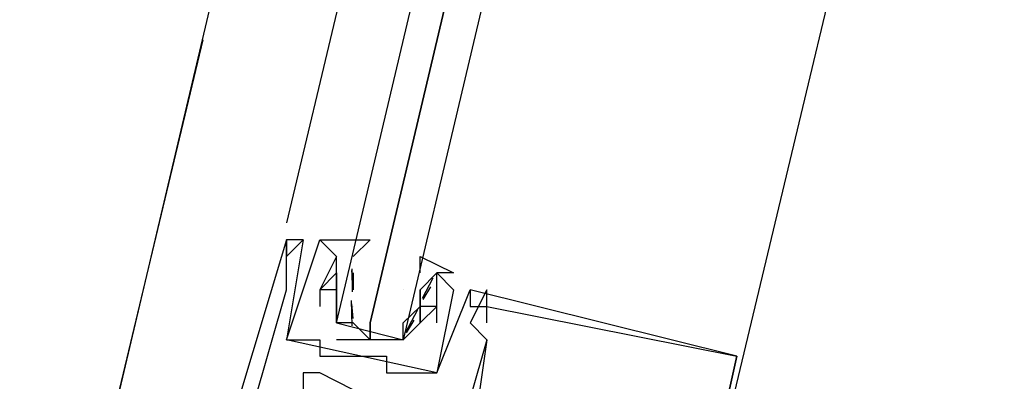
# Model space of a CAD drawing. Header units: feet. Extents: x -79 to 198, y -22 to 181.
# Tile 34 of 256: x 86.547 to 87.334, y 15.851 to 16.14. Entities that reach past the tile are written whole.
import ezdxf

# ---------------------------------------------------------------- set-up
doc = ezdxf.new("R2010")
doc.units = ezdxf.units.FT
doc.layers.add('A-LINEA', color=7, linetype='CONTINUOUS')

msp = doc.modelspace()

# ---------------------------------------------------------------- linework, layer by layer
at = {"layer": 'A-LINEA'}
for p, q in [((86.6267, 15.8444), (88.3467, 23.1378)), ((87.1467, 17.6044), (86.76, 15.9778)), ((86.5467, 15.5111), (86.6933, 16.1244)), ((86.76, 15.9644), (86.76, 15.9644)), ((86.76, 15.9644), (86.76, 15.9644)), ((86.76, 15.9644), (86.76, 15.9644)), ((86.76, 15.9644), (86.76, 15.9644)), ((86.76, 15.9644), (86.76, 15.9644)), ((86.76, 15.9644), (86.76, 15.9644)), ((86.7733, 15.9644), (86.7733, 15.9644)), ((86.7733, 15.9644), (86.7733, 15.9644)), ((86.7733, 15.9644), (86.7733, 15.9644)), ((86.7733, 15.9644), (86.7733, 15.9644)), ((86.7733, 15.9644), (86.7733, 15.9644)), ((86.8, 15.9511), (86.7867, 15.9644)), ((86.7867, 15.9644), (86.7867, 15.9644)), ((86.7867, 15.9644), (86.7867, 15.9644)), ((86.8, 15.9511), (86.7867, 15.9644)), ((86.7867, 15.9644), (86.7867, 15.9644)), ((86.7867, 15.9644), (86.7867, 15.9644)), ((86.76, 15.9511), (86.76, 15.9511)), ((86.76, 15.9511), (86.76, 15.9511)), ((86.76, 15.9511), (86.76, 15.9511)), ((86.8, 15.9511), (86.8, 15.9511)), ((86.8, 15.9511), (86.8, 15.9511)), ((86.8, 15.9511), (86.8, 15.9511)), ((86.8, 15.9511), (86.8, 15.9511)), ((86.76, 15.9378), (86.76, 15.9378)), ((86.76, 15.9378), (86.76, 15.9378)), ((86.76, 15.9378), (86.76, 15.9378)), ((86.8, 15.9378), (86.8, 15.9378)), ((86.8, 15.9378), (86.8, 15.9378)), ((86.8, 15.9378), (86.8, 15.9378)), ((86.8, 15.9378), (86.8, 15.9378)), ((86.8132, 15.928), (86.8122, 15.9399)), ((86.8126, 15.9227), (86.8123, 15.941)), ((86.8133, 15.9378), (86.8133, 15.9378)), ((86.8133, 15.9378), (86.8133, 15.9244)), ((86.8133, 15.9378), (86.8133, 15.9378)), ((86.8933, 15.9378), (86.88, 15.9378)), ((86.88, 15.9378), (86.88, 15.9378)), ((86.88, 15.9378), (86.88, 15.9378)), ((86.8933, 15.9378), (86.88, 15.9378)), ((86.88, 15.9378), (86.88, 15.9378)), ((86.88, 15.9378), (86.88, 15.9378)), ((86.8933, 15.9378), (86.8933, 15.9378)), ((86.8933, 15.9378), (86.8933, 15.9378)), ((86.8769, 15.9337), (86.8685, 15.9174)), ((86.76, 15.9244), (86.76, 15.9244)), ((86.76, 15.9244), (86.76, 15.9244)), ((86.76, 15.9244), (86.76, 15.9244)), ((86.7867, 15.9244), (86.7867, 15.9244)), ((86.7867, 15.9244), (86.7867, 15.9244)), ((86.7867, 15.9244), (86.7867, 15.9244)), ((86.7867, 15.9244), (86.7867, 15.9244)), ((86.7867, 15.9244), (86.7867, 15.9244)), ((86.7867, 15.9244), (86.7867, 15.9244)), ((86.8, 15.9244), (86.8, 15.9244)), ((86.8, 15.9244), (86.8, 15.9244)), ((86.8, 15.9244), (86.8, 15.9244)), ((86.8, 15.9244), (86.8, 15.9244)), ((86.8133, 15.9244), (86.8133, 15.9244)), ((86.8533, 15.9244), (86.8533, 15.9244)), ((86.8667, 15.9244), (86.8667, 15.9244)), ((86.8667, 15.9111), (86.8667, 15.9244)), ((86.8667, 15.9244), (86.8667, 15.9244)), ((86.8751, 15.9267), (86.8689, 15.9165)), ((86.8933, 15.9244), (86.8933, 15.9244)), ((86.8933, 15.9244), (86.8933, 15.9244)), ((86.8933, 15.9244), (86.8933, 15.9244)), ((86.8933, 15.9244), (86.8933, 15.9244)), ((86.9067, 15.9244), (86.9067, 15.9244)), ((86.9067, 15.9244), (86.9067, 15.9244)), ((86.9067, 15.9244), (86.9067, 15.9244)), ((86.9067, 15.9244), (86.9067, 15.9244)), ((86.9067, 15.9244), (86.9067, 15.9244)), ((86.92, 15.9244), (86.92, 15.9244)), ((86.92, 15.9244), (86.92, 15.9244)), ((86.92, 15.9244), (86.92, 15.9244)), ((86.8125, 15.8956), (86.8119, 15.9159)), ((86.8132, 15.9013), (86.8122, 15.9132)), ((86.7867, 15.9111), (86.7867, 15.9111)), ((86.7867, 15.9111), (86.7867, 15.9111)), ((86.8133, 15.9111), (86.8133, 15.9111)), ((86.8647, 15.9083), (86.855, 15.8903)), ((86.8667, 15.9111), (86.8667, 15.9111)), ((86.8667, 15.9111), (86.8667, 15.9111)), ((86.8667, 15.9111), (86.8667, 15.9111)), ((86.8667, 15.9111), (86.8667, 15.9111)), ((86.88, 15.9111), (86.88, 15.9111)), ((86.88, 15.9111), (86.88, 15.9111)), ((86.9067, 15.9111), (86.9067, 15.9111)), ((86.9067, 15.9111), (86.9067, 15.9111)), ((86.9067, 15.9111), (86.9067, 15.9111)), ((86.92, 15.9111), (86.92, 15.9111)), ((86.92, 15.9111), (86.92, 15.9111)), ((86.92, 15.9111), (86.92, 15.9111)), ((86.92, 15.9111), (86.92, 15.9111)), ((86.92, 15.9111), (86.92, 15.9111)), ((86.92, 15.9111), (86.92, 15.9111)), ((86.8533, 15.8978), (86.8533, 15.8978)), ((86.8618, 15.9), (86.8556, 15.8898)), ((86.8667, 15.8978), (86.8667, 15.8978)), ((86.8667, 15.8978), (86.8667, 15.8978)), ((86.8667, 15.8978), (86.8667, 15.8978)), ((86.8667, 15.8978), (86.8667, 15.8978)), ((86.88, 15.8978), (86.88, 15.8978)), ((86.88, 15.8978), (86.88, 15.8978)), ((86.9067, 15.8978), (86.9067, 15.8978)), ((86.9067, 15.8978), (86.9067, 15.8978)), ((86.9067, 15.8978), (86.9067, 15.8978)), ((86.92, 15.8978), (86.92, 15.8978)), ((86.92, 15.8978), (86.92, 15.8978)), ((86.92, 15.8978), (86.92, 15.8978)), ((86.76, 15.8844), (86.76, 15.8844)), ((86.76, 15.8844), (86.76, 15.8844)), ((86.76, 15.8844), (86.76, 15.8844)), ((86.76, 15.8844), (86.76, 15.8844)), ((86.7733, 15.8844), (86.7733, 15.8844)), ((86.7733, 15.8844), (86.7733, 15.8844)), ((86.7867, 15.8844), (86.7867, 15.8844)), ((86.7867, 15.8844), (86.7867, 15.8844)), ((86.8267, 15.8844), (86.8267, 15.8844)), ((86.92, 15.8844), (86.92, 15.8844)), ((86.92, 15.8844), (86.92, 15.8844)), ((86.92, 15.8844), (86.92, 15.8844)), ((86.92, 15.8844), (86.92, 15.8844)), ((86.92, 15.8844), (86.92, 15.8844)), ((86.92, 15.8844), (86.92, 15.8844)), ((86.7867, 15.8711), (86.7867, 15.8711)), ((86.7867, 15.8711), (86.7867, 15.8711)), ((86.8, 15.8711), (86.8, 15.8711)), ((86.8, 15.8711), (86.8, 15.8711)), ((86.84, 15.8711), (86.84, 15.8711)), ((86.84, 15.8711), (86.84, 15.8711)), ((87.12, 15.8711), (87.12, 15.8711)), ((87.12, 15.8711), (87.12, 15.8711)), ((87.12, 15.8711), (87.12, 15.8711)), ((87.12, 15.8711), (87.12, 15.8711)), ((87.12, 15.8711), (87.12, 15.8711)), ((87.12, 15.8711), (87.12, 15.8711)), ((86.7733, 15.8578), (86.7733, 15.8578)), ((86.7733, 15.8578), (86.7733, 15.8578)), ((86.7733, 15.8578), (86.7733, 15.8578)), ((86.7867, 15.8578), (86.7867, 15.8578)), ((86.7867, 15.8578), (86.7867, 15.8578)), ((86.7867, 15.8578), (86.7867, 15.8578)), ((86.84, 15.8578), (86.84, 15.8578)), ((86.84, 15.8578), (86.84, 15.8578)), ((86.8667, 15.8578), (86.8667, 15.8578)), ((86.8667, 15.8578), (86.8667, 15.8578)), ((86.88, 15.8578), (86.88, 15.8578)), ((86.88, 15.8578), (86.88, 15.8578))]:
    msp.add_line(p, q, dxfattribs=at)
for points in [[(87.0933, 15.7378), (87.52, 17.5244), (87.9067, 19.1911)], [(87.2533, 17.5778), (86.8533, 15.8844), (86.84, 15.8844), (86.8267, 15.8844), (86.8267, 15.8978), (87.2267, 17.5911), (86.8267, 15.8978), (86.8267, 15.8844), (86.8133, 15.8978), (86.8, 15.8978), (87.2, 17.5911)], [(86.76, 15.8311), (86.7333, 15.8311), (86.76, 15.9244), (86.76, 15.9378), (86.76, 15.9644), (86.76, 15.9511), (86.7733, 15.9644), (86.76, 15.9644), (86.72, 15.8311)], [(86.76, 15.8311), (86.7333, 15.8311), (86.76, 15.9244), (86.76, 15.9378), (86.76, 15.9644), (86.76, 15.9511), (86.7733, 15.9644), (86.76, 15.9644), (86.72, 15.8311)], [(86.76, 15.8311), (86.7333, 15.8311), (86.76, 15.9244), (86.76, 15.9378), (86.76, 15.9644), (86.76, 15.9511), (86.7733, 15.9644), (86.76, 15.9644), (86.72, 15.8311)], [(86.88, 15.8578), (86.76, 15.8844), (86.7867, 15.9644), (86.8, 15.9511), (86.7867, 15.9244), (86.7867, 15.9111)], [(86.7733, 15.9644), (86.76, 15.8844), (86.7733, 15.8844), (86.7867, 15.8844), (86.7867, 15.8711), (86.8, 15.8711), (86.84, 15.8711), (86.84, 15.8578), (86.8667, 15.8578), (86.88, 15.8578), (86.9067, 15.9244)], [(86.88, 15.8578), (86.76, 15.8844), (86.7867, 15.9644), (86.8, 15.9511), (86.7867, 15.9244), (86.7867, 15.9111)], [(86.7733, 15.9644), (86.76, 15.8844), (86.7733, 15.8844), (86.7867, 15.8844), (86.7867, 15.8711), (86.8, 15.8711), (86.84, 15.8711), (86.84, 15.8578), (86.8667, 15.8578), (86.88, 15.8578), (86.9067, 15.9244)], [(86.8, 15.8978), (86.8, 15.9111), (86.8, 15.9244), (86.8, 15.9511), (86.7867, 15.9644), (86.8267, 15.9644), (86.8133, 15.9511)], [(86.8667, 15.9378), (86.8667, 15.9511), (86.8933, 15.9378), (86.88, 15.9378), (86.8667, 15.9244), (86.8667, 15.9111), (86.8667, 15.8978), (86.8533, 15.8844), (86.8, 15.8844)], [(86.8, 15.9244), (86.7867, 15.9244), (86.8, 15.9378), (86.8, 15.9244), (86.8, 15.9378)], [(86.8, 15.9244), (86.7867, 15.9244), (86.8, 15.9378), (86.8, 15.9244), (86.8, 15.9378)], [(86.88, 15.8978), (86.88, 15.9378), (86.8933, 15.9244), (86.88, 15.8578)], [(86.88, 15.8978), (86.88, 15.9378), (86.8933, 15.9244), (86.88, 15.8578)], [(87.0933, 15.7511), (87.12, 15.8711), (86.9067, 15.9244), (86.9067, 15.9111), (86.92, 15.9111), (86.92, 15.9244), (86.9067, 15.8978), (86.92, 15.8844), (86.8933, 15.7911), (86.8533, 15.8044), (86.8667, 15.8311), (86.84, 15.8444), (86.8133, 15.8444), (86.7867, 15.8578), (86.7733, 15.8578), (86.7733, 15.8311)], [(87.0933, 15.7511), (87.12, 15.8711), (86.9067, 15.9244), (86.9067, 15.9111), (86.92, 15.9111), (86.92, 15.9244), (86.9067, 15.8978), (86.92, 15.8844), (86.8933, 15.7911), (86.8533, 15.8044), (86.8667, 15.8311), (86.84, 15.8444), (86.8133, 15.8444), (86.7867, 15.8578), (86.7733, 15.8578), (86.7733, 15.8311)], [(87.0933, 15.7511), (87.12, 15.8711), (86.9067, 15.9244), (86.9067, 15.9111), (86.92, 15.9111), (86.92, 15.9244), (86.9067, 15.8978), (86.92, 15.8844), (86.8933, 15.7911), (86.8533, 15.8044), (86.8667, 15.8311), (86.84, 15.8444), (86.8133, 15.8444), (86.7867, 15.8578), (86.7733, 15.8578), (86.7733, 15.8311)], [(86.8, 15.9244), (86.8, 15.9111), (86.8, 15.8978), (86.8533, 15.8844), (86.8533, 15.8978), (86.8667, 15.9111)], [(86.8667, 15.8978), (86.8667, 15.9111), (86.8667, 15.8978), (86.88, 15.9111), (86.8667, 15.9111), (86.8667, 15.9244), (86.8667, 15.9244)], [(86.8667, 15.8978), (86.8667, 15.9111), (86.8667, 15.8978), (86.88, 15.9111), (86.8667, 15.9111), (86.8667, 15.9244), (86.8667, 15.9244)], [(86.92, 15.8978), (86.92, 15.9111), (87.12, 15.8711), (87.0933, 15.7511), (87.0133, 15.7644), (87.0133, 15.7778)], [(86.92, 15.8978), (86.92, 15.9111), (87.12, 15.8711), (87.0933, 15.7511), (87.0133, 15.7644), (87.0133, 15.7778)], [(86.92, 15.8978), (86.92, 15.9111), (87.12, 15.8711), (87.0933, 15.7511), (87.0133, 15.7644), (87.0133, 15.7778)], [(86.92, 15.8844), (86.92, 15.8844), (86.9067, 15.7911)], [(86.92, 15.8844), (86.92, 15.8844), (86.9067, 15.7911)], [(86.92, 15.8844), (86.92, 15.8844), (86.9067, 15.7911)]]:
    msp.add_lwpolyline(points, dxfattribs=at)

doc.saveas('drawing.dxf')
